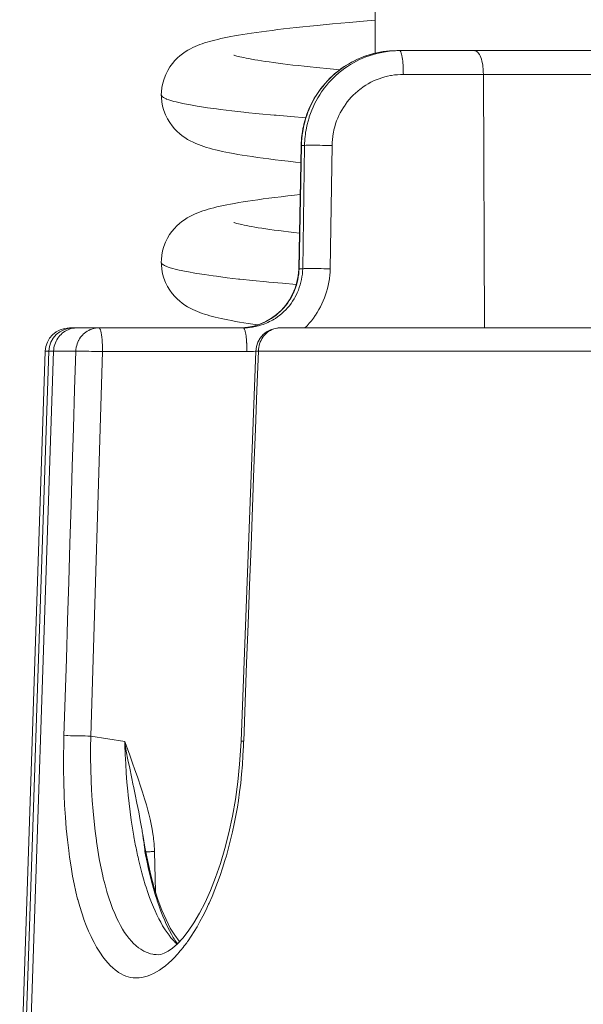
# Model space of a CAD drawing. Header units: inches. Extents: x 0 to 210, y -297 to 0.
# Tile 57 of 76: x 78.81 to 83.49, y -128.39 to -120.22. Entities that reach past the tile are written whole.
import ezdxf

# ---------------------------------------------------------------- set-up
doc = ezdxf.new("R2010")
doc.units = ezdxf.units.IN
doc.header["$MEASUREMENT"] = 0
doc.layers.add('Lag 4', color=7, linetype='Continuous')

msp = doc.modelspace()

# ---------------------------------------------------------------- linework, layer by layer
at = {"layer": 'Lag 4', "color": 7, "lineweight": 9, "true_color": 0xffffff}
for points in [[(81.7593, -120.4995), (81.7593, -120.0763)], [(81.7593, -120.2245), (81.6917, -120.2305), (81.5424, -120.2439)], [(81.2767, -120.2689), (81.2167, -120.2748), (81.159, -120.2807), (81.1036, -120.2865), (81.0502, -120.2924), (80.999, -120.2982), (80.9497, -120.304), (80.9024, -120.3099), (80.8571, -120.3157), (80.8139, -120.3215), (80.7725, -120.3273), (80.7329, -120.333), (80.6952, -120.3388), (80.6592, -120.3445), (80.6249, -120.3502), (80.5924, -120.3559), (80.5615, -120.3616), (80.5321, -120.3673), (80.5043, -120.3729), (80.4779, -120.3786), (80.4528, -120.3843), (80.4291, -120.39), (80.4063, -120.3958), (80.3847, -120.4017), (80.3639, -120.4077), (80.3436, -120.414), (80.3238, -120.4206), (80.3044, -120.4276), (80.2848, -120.4351), (80.2652, -120.4434), (80.2454, -120.4525), (80.2249, -120.4628), (80.2034, -120.4748), (80.1814, -120.4885), (80.1596, -120.5038), (80.1385, -120.5204), (80.1177, -120.5387), (80.0967, -120.56), (80.0758, -120.5843), (80.0558, -120.6114), (80.0372, -120.6417), (80.0204, -120.6751), (80.0063, -120.7106), (79.9956, -120.7474), (79.9884, -120.7845), (79.9846, -120.8209), (79.984, -120.8449)], [(81.4042, -120.2567), (81.2767, -120.2689)], [(81.5424, -120.2439), (81.4042, -120.2567)], [(81.1464, -121.2642), (81.1475, -121.2354), (81.1496, -121.2065), (81.1527, -121.1775), (81.1569, -121.1487), (81.1604, -121.129), (81.1664, -121.1004), (81.1733, -121.072), (81.1813, -121.0439), (81.1903, -121.0163), (81.2001, -120.989), (81.2109, -120.9623), (81.2227, -120.936), (81.2355, -120.9101), (81.2492, -120.8846), (81.2638, -120.8595), (81.2793, -120.835), (81.2908, -120.8182), (81.3078, -120.7946), (81.3256, -120.7718), (81.3442, -120.7496), (81.3636, -120.7282), (81.3837, -120.7076), (81.4045, -120.6876), (81.426, -120.6685), (81.4483, -120.6501), (81.4649, -120.6372), (81.4882, -120.6202), (81.5122, -120.6041), (81.5366, -120.5889), (81.5616, -120.5747), (81.5869, -120.5614), (81.6127, -120.549), (81.6387, -120.5377), (81.6652, -120.5273), (81.6922, -120.5179), (81.7196, -120.5094), (81.7474, -120.5019), (81.7755, -120.4954), (81.7963, -120.4912), (81.8247, -120.4865), (81.8532, -120.4828), (81.8817, -120.4802), (81.9101, -120.4786), (81.9383, -120.4781)], [(81.9383, -120.4781), (86.0132, -120.4781)], [(81.9908, -120.6247), (81.9902, -120.6116), (81.9893, -120.5964), (81.9882, -120.5811), (81.9867, -120.5659), (81.9866, -120.5643), (81.9848, -120.5491), (81.9827, -120.534), (81.98, -120.519), (81.9778, -120.5086), (81.9748, -120.4977), (81.9714, -120.4886), (81.9712, -120.4883), (81.969, -120.484), (81.9666, -120.4808), (81.9658, -120.4801), (81.9637, -120.4786), (81.9617, -120.4781)], [(82.5841, -120.4781), (82.5889, -120.4786), (82.594, -120.4802), (82.5992, -120.4828), (82.6047, -120.4867), (82.6102, -120.4918), (82.6111, -120.4928), (82.6163, -120.4992), (82.6212, -120.5068), (82.6234, -120.5107), (82.6291, -120.5223), (82.6343, -120.535), (82.6394, -120.5499), (82.6438, -120.5662), (82.6476, -120.5841), (82.6501, -120.5989), (82.6515, -120.609), (82.654, -120.6311), (82.6554, -120.6532), (82.656, -120.6753)], [(81.3838, -120.6294), (81.2721, -120.6184), (81.2199, -120.613), (81.1698, -120.6077), (81.122, -120.6025), (81.0764, -120.5972), (81.0329, -120.5921), (80.9915, -120.5869), (80.9521, -120.5818), (80.9148, -120.5768), (80.8796, -120.5718), (80.8464, -120.567), (80.8152, -120.5622), (80.7859, -120.5576), (80.7586, -120.553), (80.7333, -120.5486), (80.7099, -120.5443), (80.6885, -120.5401), (80.6691, -120.5362), (80.6516, -120.5324), (80.636, -120.5289), (80.6223, -120.5256), (80.6107, -120.5226), (80.601, -120.52), (80.5933, -120.5177), (80.588, -120.5161), (80.5864, -120.5155)], [(81.15, -121.1811), (81.1541, -121.1524), (81.1592, -121.1238), (81.1653, -121.0953), (81.167, -121.0881), (81.1745, -121.0598), (81.1829, -121.0319), (81.1923, -121.0043), (81.2027, -120.9772), (81.214, -120.9506), (81.2262, -120.9245), (81.2393, -120.8988), (81.2534, -120.8736), (81.2684, -120.8489), (81.2844, -120.8247), (81.3012, -120.8011), (81.3059, -120.7947), (81.3238, -120.7718), (81.3425, -120.7497), (81.3619, -120.7282), (81.3821, -120.7076), (81.4029, -120.6876), (81.4246, -120.6685), (81.4311, -120.6629), (81.4536, -120.6448), (81.4767, -120.6274), (81.5005, -120.611), (81.5247, -120.5954), (81.5494, -120.5808), (81.5746, -120.5671), (81.6002, -120.5544), (81.6262, -120.5427), (81.6528, -120.5318), (81.6798, -120.5219), (81.7072, -120.5129), (81.735, -120.505), (81.7435, -120.5027), (81.7716, -120.4961), (81.7998, -120.4905), (81.8282, -120.4859), (81.8565, -120.4824)], [(81.8273, -120.4898), (81.7994, -120.4952), (81.7716, -120.5016), (81.744, -120.5091), (81.7166, -120.5176), (81.7086, -120.5203), (81.6816, -120.5301), (81.6549, -120.5408), (81.6288, -120.5525), (81.6032, -120.5651), (81.5781, -120.5787), (81.5534, -120.5931), (81.5292, -120.6086), (81.5055, -120.6248), (81.4824, -120.642), (81.4599, -120.66), (81.4537, -120.6653), (81.4321, -120.6843), (81.4113, -120.7041), (81.3911, -120.7246), (81.3717, -120.7459), (81.3531, -120.7679), (81.3352, -120.7906), (81.3306, -120.7968), (81.3137, -120.8203), (81.2978, -120.8444), (81.2827, -120.8691), (81.2686, -120.8942), (81.2554, -120.9198), (81.243, -120.946), (81.2316, -120.9727), (81.2212, -120.9998), (81.2117, -121.0273), (81.2094, -121.0344), (81.2012, -121.0623), (81.194, -121.0904), (81.1878, -121.1186)], [(81.4646, -120.6372), (81.3838, -120.6294)], [(81.9919, -120.6753), (81.9674, -120.6759), (81.9428, -120.6774), (81.9182, -120.68), (81.8936, -120.6837), (81.8861, -120.685), (81.8617, -120.6901), (81.8375, -120.6961), (81.8137, -120.7031), (81.7903, -120.7111), (81.7674, -120.72), (81.7449, -120.7299), (81.7227, -120.7408), (81.701, -120.7526), (81.6797, -120.7654), (81.6589, -120.7791), (81.6386, -120.7937), (81.6327, -120.7982), (81.6133, -120.8138), (81.5946, -120.8303), (81.5766, -120.8474), (81.5594, -120.8653), (81.5428, -120.884), (81.5271, -120.9034), (81.5121, -120.9235), (81.5081, -120.9292), (81.4942, -120.9501), (81.4812, -120.9715), (81.4691, -120.9934), (81.4579, -121.0157), (81.4478, -121.0385), (81.4386, -121.0616), (81.4303, -121.0853), (81.423, -121.1094), (81.4166, -121.1338), (81.4113, -121.1585), (81.4101, -121.1649), (81.406, -121.1899), (81.403, -121.2149), (81.4011, -121.2399), (81.4002, -121.2649)], [(81.9919, -120.6753), (86.0435, -120.6753)], [(82.6665, -122.7781), (82.656, -120.6753)], [(79.984, -120.8448), (79.9845, -120.8668), (79.988, -120.9026), (79.9948, -120.939), (80.0051, -120.9755), (80.0188, -121.0111), (80.0352, -121.0444), (80.0534, -121.0746), (80.0729, -121.1017), (80.0934, -121.1261), (80.1144, -121.1478), (80.1353, -121.1667), (80.1569, -121.1839), (80.1793, -121.1998), (80.2019, -121.214), (80.2246, -121.2267), (80.2471, -121.238), (80.2694, -121.2481), (80.2918, -121.2573), (80.3142, -121.2657), (80.3368, -121.2735), (80.3599, -121.2808), (80.3836, -121.2877), (80.408, -121.2943), (80.4335, -121.3008), (80.4604, -121.3072), (80.4885, -121.3134), (80.5183, -121.3197), (80.5499, -121.3259), (80.5833, -121.3321), (80.6187, -121.3384), (80.6561, -121.3447), (80.6957, -121.351), (80.7374, -121.3573), (80.7815, -121.3637), (80.8278, -121.3701), (80.8765, -121.3765), (80.9277, -121.383), (80.9813, -121.3894), (81.0375, -121.3959), (81.0962, -121.4024), (81.1413, -121.4071)], [(79.984, -120.8448), (79.984, -120.8449)], [(79.984, -120.8449), (79.9845, -120.8484), (79.9852, -120.8505), (79.9872, -120.8541), (79.9888, -120.8562), (79.9929, -120.8603), (79.9948, -120.8619), (80.0014, -120.8665), (80.0033, -120.8677), (80.0131, -120.873), (80.025, -120.8783), (80.0278, -120.8795), (80.045, -120.8859), (80.0624, -120.8916), (80.0873, -120.8988), (80.107, -120.9039), (80.1416, -120.912), (80.1616, -120.9162), (80.2061, -120.925), (80.2259, -120.9287), (80.2809, -120.9381), (80.2998, -120.9411), (80.3674, -120.9513), (80.4423, -120.9616), (80.4748, -120.9658), (80.5678, -120.9772), (80.6681, -120.9884), (80.6829, -120.99), (80.7948, -121.0014), (80.7971, -121.0016), (80.919, -121.013), (80.9378, -121.0147), (81.0598, -121.0254), (81.1818, -121.0357)], [(81.1441, -121.2638), (81.1243, -122.2865)], [(81.1464, -121.2642), (81.1266, -122.2869)], [(81.1441, -121.2638), (81.1442, -121.2639), (81.1444, -121.2639), (81.1447, -121.264), (81.1448, -121.264), (81.1451, -121.264), (81.1453, -121.264), (81.1456, -121.264), (81.1458, -121.2641), (81.146, -121.2641), (81.1462, -121.2641), (81.1464, -121.2642)], [(81.1464, -121.2642), (81.1723, -121.2642)], [(81.1568, -122.2869), (81.1723, -121.2642)], [(81.1723, -121.2642), (81.1844, -121.2635), (81.1989, -121.2634), (81.2059, -121.2633), (81.2287, -121.2633), (81.2515, -121.2632), (81.2538, -121.2632), (81.2766, -121.2633), (81.2994, -121.2635), (81.3222, -121.2637), (81.3318, -121.2639), (81.3546, -121.2642), (81.3774, -121.2645), (81.4002, -121.2649)], [(81.4002, -121.2649), (81.3847, -122.2875)], [(81.1362, -121.672), (81.0887, -121.677), (81.0323, -121.6833), (80.9782, -121.6895), (80.9265, -121.6957), (80.8772, -121.702), (80.83, -121.7082), (80.7851, -121.7144), (80.7424, -121.7205), (80.7017, -121.7267), (80.6631, -121.7328), (80.6265, -121.7388), (80.5919, -121.7449), (80.5591, -121.7509), (80.5281, -121.757), (80.4987, -121.763), (80.471, -121.769), (80.4447, -121.7751), (80.4196, -121.7813), (80.3957, -121.7876), (80.3727, -121.794), (80.3504, -121.8007), (80.3285, -121.8079), (80.3071, -121.8154), (80.2858, -121.8236), (80.2643, -121.8326), (80.2429, -121.8426), (80.2212, -121.8537), (80.199, -121.8663), (80.1768, -121.8805), (80.1548, -121.8963), (80.1337, -121.9133), (80.1132, -121.932), (80.0925, -121.9534), (80.0723, -121.9777), (80.053, -122.0045), (80.0351, -122.0344), (80.0189, -122.0673), (80.0054, -122.1024), (79.9951, -122.1385), (79.9882, -122.1748), (79.9846, -122.2106), (79.984, -122.2338)], [(81.13, -121.9922), (81.0841, -121.987), (81.0399, -121.9818), (80.9978, -121.9766), (80.9577, -121.9714), (80.9197, -121.9664), (80.8839, -121.9614), (80.8501, -121.9564), (80.8184, -121.9516), (80.7887, -121.9469), (80.761, -121.9423), (80.7354, -121.9378), (80.7117, -121.9335), (80.6901, -121.9293), (80.6704, -121.9254), (80.6528, -121.9216), (80.637, -121.918), (80.6231, -121.9147), (80.6113, -121.9117), (80.6015, -121.909), (80.5936, -121.9067), (80.5882, -121.905), (80.5865, -121.9044)], [(79.984, -122.2337), (79.9845, -122.2559), (79.9881, -122.2918), (79.9949, -122.3284), (80.0053, -122.3649), (80.019, -122.4005), (80.0355, -122.4339), (80.054, -122.4644), (80.0739, -122.4919), (80.0949, -122.5166), (80.116, -122.5382), (80.137, -122.557), (80.1583, -122.5739), (80.1803, -122.5893), (80.2024, -122.6032), (80.224, -122.6153), (80.2446, -122.6257), (80.2644, -122.6349), (80.2841, -122.6432), (80.3039, -122.6508), (80.3235, -122.6579), (80.3436, -122.6646), (80.3642, -122.671), (80.3854, -122.6771), (80.4075, -122.6831), (80.4308, -122.689), (80.4552, -122.6948), (80.4809, -122.7007), (80.5081, -122.7065), (80.5368, -122.7123), (80.5671, -122.718)], [(79.984, -122.2337), (79.984, -122.2338)], [(79.984, -122.2338), (79.9845, -122.2373), (79.9851, -122.2392), (79.9871, -122.2428), (79.9884, -122.2446), (79.9923, -122.2487), (79.994, -122.2501), (80.0003, -122.2547), (80.0019, -122.2557), (80.0113, -122.2609), (80.0226, -122.2662), (80.0247, -122.2671), (80.041, -122.2734), (80.0568, -122.2787), (80.0804, -122.2858), (80.0982, -122.2905), (80.131, -122.2985), (80.1489, -122.3024), (80.1911, -122.3111), (80.2087, -122.3144), (80.2609, -122.3236), (80.2775, -122.3264), (80.3416, -122.3364), (80.4128, -122.3466), (80.4406, -122.3503), (80.5292, -122.3615), (80.6252, -122.3726), (80.6352, -122.3737), (80.7431, -122.3851), (80.8569, -122.3962), (80.8747, -122.3979), (80.9888, -122.4081), (81.1029, -122.418)], [(81.1266, -122.2869), (81.1256, -122.3097), (81.1236, -122.3326), (81.1205, -122.3555), (81.1201, -122.3577), (81.1159, -122.3804), (81.1107, -122.4028), (81.1045, -122.4249), (81.0973, -122.4466), (81.0891, -122.4681), (81.0799, -122.4892), (81.0789, -122.4913), (81.0687, -122.5119), (81.0575, -122.5319), (81.0455, -122.5514), (81.0327, -122.5703), (81.0189, -122.5886), (81.0173, -122.5907), (81.0026, -122.6083), (80.9872, -122.6252), (80.971, -122.6413), (80.9542, -122.6566), (80.9367, -122.6712), (80.9185, -122.685), (80.8997, -122.6979), (80.8973, -122.6994), (80.8779, -122.7113), (80.858, -122.7223), (80.8377, -122.7323)], [(81.1196, -122.3464), (81.1096, -122.3982), (81.0942, -122.4492), (81.0734, -122.4985), (81.0473, -122.5456), (81.0162, -122.5897), (80.9806, -122.6303), (80.9409, -122.6667), (80.8975, -122.6985), (80.8511, -122.7253)], [(80.9197, -122.7054), (80.9302, -122.6989), (80.9489, -122.6862), (80.9671, -122.6726), (80.9845, -122.6583), (81.0012, -122.6433), (81.017, -122.6277), (81.0321, -122.6113), (81.0464, -122.5942), (81.06, -122.5763), (81.0729, -122.5577), (81.0849, -122.5384), (81.0913, -122.5273), (81.1021, -122.5069), (81.1121, -122.4859), (81.1211, -122.4644), (81.1287, -122.4437), (81.1359, -122.4215), (81.142, -122.399), (81.1471, -122.3765), (81.1511, -122.3539), (81.1541, -122.3313), (81.1559, -122.309), (81.1568, -122.2869)], [(81.1243, -122.2865), (81.1241, -122.2943), (81.1196, -122.3464)], [(81.1266, -122.2869), (81.1265, -122.2868), (81.1263, -122.2868), (81.1261, -122.2868), (81.1259, -122.2867), (81.1257, -122.2867), (81.1254, -122.2867), (81.1252, -122.2867), (81.1249, -122.2866), (81.1247, -122.2866), (81.1244, -122.2866), (81.1243, -122.2865)], [(81.1568, -122.2869), (81.1266, -122.2869)], [(81.3847, -122.2875), (81.3782, -122.2874), (81.3554, -122.2871), (81.3326, -122.2868), (81.3098, -122.2865), (81.3045, -122.2864), (81.2817, -122.2862), (81.2589, -122.286), (81.2361, -122.2859), (81.2274, -122.2859), (81.2046, -122.286), (81.1818, -122.2861), (81.1687, -122.2862), (81.1568, -122.2869)], [(81.1745, -122.7789), (81.1932, -122.7598), (81.2113, -122.7399), (81.2287, -122.7192), (81.2453, -122.6978), (81.2611, -122.6757), (81.2631, -122.6729), (81.2779, -122.6501), (81.2919, -122.6268), (81.3049, -122.6031), (81.3169, -122.579), (81.328, -122.5545), (81.3381, -122.5296), (81.3472, -122.5042), (81.3554, -122.4784), (81.3627, -122.4522), (81.3689, -122.4256), (81.3741, -122.3988), (81.3783, -122.3718), (81.3787, -122.3687), (81.3818, -122.3416), (81.3838, -122.3145), (81.3847, -122.2875)], [(80.5671, -122.718), (80.599, -122.7238)], [(80.599, -122.7238), (80.6326, -122.7297), (80.668, -122.7355)], [(80.8511, -122.7253), (80.8025, -122.7468), (80.7521, -122.7627), (80.7006, -122.7731), (80.6488, -122.7778), (80.6432, -122.778)], [(80.668, -122.7355), (80.7051, -122.7413)], [(80.7051, -122.7413), (80.7441, -122.7472)], [(80.7441, -122.7472), (80.7833, -122.7529)], [(79.0904, -122.9711), (79.0915, -122.9566), (79.0932, -122.9438), (79.0962, -122.9293), (79.1001, -122.9152), (79.1051, -122.9016), (79.1109, -122.8883), (79.1171, -122.8767), (79.1247, -122.8644), (79.1331, -122.8527), (79.1424, -122.8417), (79.1517, -122.832), (79.1624, -122.8225), (79.1736, -122.8138), (79.1854, -122.806), (79.1976, -122.7991), (79.2103, -122.7932), (79.2235, -122.7882), (79.2363, -122.7843), (79.2501, -122.7812), (79.2639, -122.7792)], [(79.2211, -122.7781), (80.6641, -122.7781)], [(79.4667, -122.7781), (79.453, -122.7786), (79.4392, -122.7802), (79.4254, -122.7828), (79.4212, -122.7838), (79.4078, -122.7878), (79.3948, -122.7927), (79.3822, -122.7985), (79.37, -122.8054), (79.3582, -122.8131), (79.3469, -122.8218), (79.3363, -122.8313), (79.3333, -122.8343), (79.3237, -122.8447), (79.3147, -122.856), (79.3065, -122.8679), (79.2992, -122.8804), (79.2975, -122.8836), (79.2913, -122.8968), (79.2861, -122.9103), (79.2818, -122.9244), (79.2785, -122.9388), (79.2779, -122.9419), (79.2758, -122.9565), (79.2748, -122.9711)], [(79.4969, -122.9753), (79.4968, -122.9606), (79.4964, -122.9402), (79.4956, -122.9199), (79.4945, -122.8997), (79.4943, -122.8964), (79.4927, -122.8761), (79.4906, -122.8559), (79.4879, -122.8357), (79.485, -122.8191), (79.4818, -122.8051), (79.4781, -122.7931), (79.4774, -122.7911), (79.4752, -122.786), (79.4725, -122.7819), (79.4708, -122.7801), (79.4687, -122.7786), (79.4667, -122.7781)], [(80.6641, -122.7781), (80.6826, -122.7778)], [(80.6641, -122.7781), (80.6661, -122.7786), (80.6682, -122.7801), (80.6694, -122.7813), (80.672, -122.7849), (80.6742, -122.7896), (80.6749, -122.7914), (80.6751, -122.792), (80.6771, -122.7977), (80.6788, -122.8036), (80.6803, -122.8095), (80.6817, -122.8155), (80.6829, -122.8215), (80.684, -122.8276), (80.685, -122.8336)], [(80.685, -122.8336), (80.6866, -122.8445), (80.6883, -122.8586), (80.6898, -122.8727), (80.691, -122.8869), (80.692, -122.9011), (80.6922, -122.9043), (80.6929, -122.9185), (80.6935, -122.9327), (80.6939, -122.9469), (80.6942, -122.9611), (80.6943, -122.9753)], [(80.9669, -122.7781), (80.9542, -122.7786), (80.9415, -122.7802), (80.9287, -122.7828), (80.9161, -122.7865), (80.9123, -122.7878), (80.9002, -122.7927), (80.8886, -122.7985), (80.8772, -122.8054), (80.8662, -122.8132), (80.8557, -122.822), (80.8457, -122.8317), (80.8433, -122.8343), (80.8341, -122.8449), (80.8257, -122.8564), (80.818, -122.8686), (80.8111, -122.8815), (80.805, -122.895), (80.8043, -122.8968), (80.7993, -122.9108), (80.7953, -122.9253), (80.7922, -122.9402), (80.7901, -122.9553), (80.7901, -122.9559), (80.7891, -122.9711)], [(80.9669, -122.7781), (95.8591, -122.7781)], [(79.0212, -122.9713), (78.809, -129.2781)], [(78.832, -129.469), (79.0507, -122.9712)], [(78.8652, -129.6642), (79.0904, -122.9711)], [(79.0212, -122.9713), (79.0496, -122.9711)], [(79.0212, -122.9713), (79.0247, -122.9712)], [(79.0213, -122.9713), (79.0212, -122.9713)], [(79.0507, -122.9719), (79.0276, -122.9715), (79.0213, -122.9713)], [(79.0498, -122.9719), (79.0213, -122.9713)], [(79.0374, -122.9712), (79.0904, -122.9711)], [(79.0507, -122.9712), (79.0547, -122.9711)], [(79.091, -122.9711), (79.2748, -122.9711)], [(79.1765, -126.1609), (79.1863, -125.8419), (79.1961, -125.5229), (79.206, -125.204), (79.2158, -124.885), (79.2257, -124.566), (79.2355, -124.247), (79.2453, -123.9281), (79.2552, -123.6091), (79.265, -123.2901), (79.2749, -122.9711)], [(79.4969, -122.9753), (79.4926, -122.9752), (79.4704, -122.9745), (79.4482, -122.9738), (79.426, -122.9732), (79.4038, -122.9726), (79.3816, -122.9721), (79.3594, -122.9716), (79.3514, -122.9715), (79.3292, -122.9712), (79.307, -122.9709), (79.2958, -122.9709), (79.2749, -122.9711)], [(79.4969, -122.9753), (79.3985, -126.1651)], [(79.4969, -122.9753), (80.6943, -122.9753)], [(80.767, -122.9706), (80.6452, -126.206)], [(80.7891, -122.9711), (80.7768, -123.2947), (80.7646, -123.6182), (80.7524, -123.9417), (80.7402, -124.2653), (80.7281, -124.5888), (80.7159, -124.9124), (80.7037, -125.2359), (80.6915, -125.5594), (80.6793, -125.883), (80.6672, -126.2065)], [(80.767, -122.9706), (80.7673, -122.9706), (80.7674, -122.9706), (80.7684, -122.9706), (80.7702, -122.9706), (80.7705, -122.9706), (80.7726, -122.9707), (80.7729, -122.9707), (80.7751, -122.9707), (80.7774, -122.9708), (80.7796, -122.9709), (80.7802, -122.9709), (80.7824, -122.9709), (80.7847, -122.971), (80.7868, -122.9711), (80.7891, -122.9711)], [(80.7891, -122.9711), (83.7159, -122.9711)], [(80.0874, -128.0061), (80.0714, -128.022), (80.0443, -128.0471), (80.0176, -128.0696), (79.9911, -128.0898), (79.9688, -128.1052), (79.9437, -128.1207), (79.9191, -128.1339), (79.8949, -128.145), (79.8891, -128.1474), (79.8659, -128.156), (79.8433, -128.1625), (79.8215, -128.1671), (79.8003, -128.1699), (79.7916, -128.1705), (79.7703, -128.1709), (79.7493, -128.1695), (79.7288, -128.1664), (79.709, -128.1617), (79.6896, -128.1553), (79.67, -128.1471), (79.6501, -128.1368), (79.6298, -128.1244), (79.6226, -128.1195), (79.6019, -128.1041), (79.5813, -128.0866), (79.5606, -128.0668), (79.5422, -128.0473), (79.5207, -128.0221), (79.4995, -127.9946), (79.4783, -127.9644), (79.4684, -127.9492), (79.447, -127.9142), (79.4259, -127.8765), (79.4052, -127.8357), (79.4012, -127.8275), (79.3805, -127.7823), (79.3607, -127.7349), (79.3419, -127.6854), (79.3412, -127.6836), (79.3234, -127.6316), (79.3066, -127.5772), (79.2907, -127.52), (79.2897, -127.5163), (79.2748, -127.4559), (79.2607, -127.3914), (79.2479, -127.3253), (79.2349, -127.2494), (79.2228, -127.1691), (79.2156, -127.1147), (79.2049, -127.0244), (79.1958, -126.9316), (79.1881, -126.8359), (79.1819, -126.7372), (79.1779, -126.6533), (79.1745, -126.5479), (79.1729, -126.441), (79.1729, -126.3326), (79.1747, -126.2226), (79.1765, -126.1609)], [(79.3985, -126.1651), (79.3963, -126.165), (79.3741, -126.1643), (79.3519, -126.1636), (79.3297, -126.163), (79.3075, -126.1624), (79.2853, -126.1619), (79.2631, -126.1614), (79.2526, -126.1612), (79.2304, -126.1609), (79.2082, -126.1607), (79.1975, -126.1606), (79.1765, -126.1609)], [(79.3982, -126.1835), (79.3975, -126.2437), (79.3977, -126.3419), (79.3993, -126.439), (79.4024, -126.5349), (79.4058, -126.6096), (79.4113, -126.6998), (79.418, -126.7872), (79.426, -126.8721), (79.426, -126.8724), (79.4351, -126.9535), (79.4452, -127.0312), (79.4461, -127.0379), (79.4572, -127.1116), (79.4693, -127.1821), (79.4718, -127.1958), (79.4847, -127.2613), (79.4984, -127.3234), (79.5027, -127.3419), (79.5172, -127.3992), (79.5323, -127.4536), (79.5329, -127.4556), (79.5483, -127.5055), (79.564, -127.5521), (79.5803, -127.5958), (79.5972, -127.6371), (79.6147, -127.6763), (79.6277, -127.703), (79.6448, -127.7357), (79.6619, -127.7655), (79.6793, -127.793), (79.697, -127.8184), (79.7151, -127.8418), (79.7175, -127.8447), (79.7354, -127.8655), (79.7534, -127.8842), (79.7715, -127.901), (79.7766, -127.9053), (79.7948, -127.9198), (79.8131, -127.9326), (79.8315, -127.9436), (79.8386, -127.9475), (79.8573, -127.9564), (79.8759, -127.9637), (79.8945, -127.9694), (79.9135, -127.9738), (79.9215, -127.9751), (79.9408, -127.9774), (79.9602, -127.9781)], [(79.3985, -126.1651), (79.6799, -126.2094)], [(79.6813, -126.2272), (79.6812, -126.2255), (79.6812, -126.2237), (79.6812, -126.2219), (79.6812, -126.2201), (79.6811, -126.2183), (79.6809, -126.2165), (79.6807, -126.2147), (79.6804, -126.2129), (79.6802, -126.2112), (79.6799, -126.2094)], [(79.6799, -126.2094), (79.6941, -126.2468), (79.7219, -126.322), (79.749, -126.3974), (79.7624, -126.4352), (79.7886, -126.511), (79.8141, -126.587), (79.8277, -126.6286), (79.8455, -126.6848), (79.8602, -126.734), (79.8727, -126.7788), (79.8808, -126.8103), (79.8909, -126.853), (79.8998, -126.8946), (79.9074, -126.9353), (79.9138, -126.9751)], [(79.822, -126.9349), (79.8096, -126.8645), (79.7962, -126.793), (79.7821, -126.7216), (79.7675, -126.6503), (79.7526, -126.579), (79.7515, -126.5739), (79.7364, -126.5026), (79.7214, -126.4314), (79.7068, -126.3601), (79.6928, -126.2886), (79.6805, -126.2208)], [(79.6813, -126.2272), (79.6818, -126.2409), (79.6848, -126.3179), (79.6886, -126.3948), (79.6933, -126.4717), (79.6989, -126.5478), (79.7053, -126.6208), (79.7085, -126.6532), (79.7161, -126.724), (79.7246, -126.7933), (79.734, -126.8613), (79.7442, -126.928), (79.7553, -126.9933)], [(80.6434, -126.248), (80.6337, -126.3971), (80.6188, -126.5444), (80.5989, -126.6891), (80.5742, -126.83), (80.5451, -126.9662), (80.5118, -127.0967), (80.4747, -127.2208), (80.4345, -127.3372), (80.3916, -127.4455), (80.3465, -127.5449), (80.3003, -127.6343), (80.2536, -127.7133), (80.207, -127.7819), (80.1614, -127.8396)], [(80.6671, -126.2065), (80.6656, -126.2452), (80.6616, -126.3252), (80.6564, -126.4033), (80.6499, -126.4796), (80.6423, -126.5541), (80.6335, -126.6271), (80.6235, -126.6984), (80.6149, -126.7534), (80.6027, -126.8231), (80.5894, -126.8917), (80.5749, -126.9594), (80.5591, -127.0261), (80.5423, -127.0918), (80.5243, -127.1565), (80.5122, -127.1974), (80.4926, -127.2597), (80.472, -127.3206), (80.4505, -127.3801), (80.428, -127.4383), (80.4045, -127.4953), (80.3802, -127.5509), (80.3764, -127.5593), (80.3524, -127.6105), (80.3285, -127.6585), (80.3045, -127.7037), (80.2805, -127.7464), (80.2562, -127.7868), (80.2316, -127.8252), (80.2066, -127.8617)], [(80.6452, -126.206), (80.6434, -126.248)], [(80.6453, -126.206), (80.6456, -126.2059), (80.6456, -126.2059), (80.6468, -126.2059), (80.6486, -126.206), (80.649, -126.206), (80.6512, -126.206), (80.6515, -126.206), (80.6537, -126.2061), (80.6559, -126.2062), (80.6581, -126.2062), (80.6584, -126.2062), (80.6606, -126.2063), (80.6628, -126.2064), (80.665, -126.2064), (80.6672, -126.2065)], [(79.7553, -126.9933), (79.7554, -126.994), (79.7555, -126.9947), (79.7557, -126.9954), (79.7558, -126.996), (79.7559, -126.9967), (79.756, -126.9974), (79.7561, -126.9981), (79.7563, -126.9987), (79.7564, -126.9994), (79.7565, -127.0001)], [(79.8474, -127.0847), (79.8298, -126.9796)], [(79.8308, -126.9864), (79.8298, -126.9796)], [(79.8485, -127.1229), (79.8478, -127.1164), (79.8462, -127.1027), (79.8446, -127.089), (79.8438, -127.0819), (79.8421, -127.0682), (79.8403, -127.0546), (79.8384, -127.0409), (79.8365, -127.0273), (79.8345, -127.0137), (79.8325, -127), (79.8304, -126.9864)], [(79.8309, -126.9867), (79.8346, -127.012)], [(79.871, -127.2047), (79.8474, -127.0847)], [(79.8485, -127.1229), (79.8534, -127.1489), (79.8657, -127.2105), (79.8784, -127.269), (79.8915, -127.3248), (79.905, -127.3782), (79.9191, -127.4295), (79.9337, -127.479), (79.9488, -127.5267), (79.9505, -127.5321), (79.9656, -127.5762), (79.9808, -127.6177), (79.9963, -127.657), (80.012, -127.6944), (80.0197, -127.7118), (80.0354, -127.7454), (80.0512, -127.7769), (80.0672, -127.8066), (80.0834, -127.8347)], [(79.8549, -127.1236), (79.8615, -127.1236), (79.8689, -127.1235), (79.8697, -127.1235), (79.877, -127.1235), (79.8844, -127.1234), (79.8918, -127.1233), (79.8992, -127.1231), (79.9066, -127.123), (79.914, -127.1229), (79.9214, -127.1227), (79.9287, -127.1226)], [(79.9287, -127.1226), (79.936, -127.4554)], [(79.7942, -127.1852), (79.7948, -127.1879), (79.8083, -127.244), (79.8222, -127.2976), (79.8365, -127.3489), (79.8513, -127.3982), (79.8571, -127.4165), (79.872, -127.4616), (79.8871, -127.5044), (79.9026, -127.545), (79.9184, -127.5838), (79.9316, -127.6142), (79.9472, -127.6479), (79.9629, -127.6795), (79.9788, -127.7093), (79.9949, -127.7375), (80.0002, -127.7464), (80.0161, -127.7716), (80.032, -127.795), (80.0479, -127.8167), (80.0639, -127.8369), (80.0801, -127.8556)], [(80.1318, -127.8669), (80.095, -127.8169), (80.0585, -127.7567), (80.0231, -127.6873), (79.9891, -127.6085), (79.9564, -127.5201), (79.9257, -127.4229), (79.8972, -127.3176), (79.871, -127.2047)], [(80.1614, -127.8396), (80.1179, -127.8865), (80.077, -127.923), (80.0397, -127.9496), (80.0076, -127.9666), (79.9809, -127.9757), (79.9608, -127.9781)], [(80.0801, -127.8556), (80.082, -127.8577), (80.0853, -127.8613), (80.0886, -127.8649), (80.0901, -127.8665), (80.0935, -127.87), (80.0969, -127.8736), (80.1004, -127.8771), (80.1039, -127.8805), (80.1074, -127.8839), (80.111, -127.8873), (80.1146, -127.8907)], [(80.1901, -127.8847), (80.1841, -127.8928), (80.1745, -127.9054), (80.1647, -127.918), (80.161, -127.9226), (80.151, -127.935), (80.1408, -127.9472), (80.1305, -127.9593), (80.12, -127.9713), (80.1093, -127.9831), (80.0984, -127.9947), (80.0874, -128.0061)], [(80.1339, -127.8692), (80.1318, -127.8669)], [(79.9601, -127.9781), (79.9607, -127.9781)]]:
    msp.add_lwpolyline(points, dxfattribs=at)
for points in [[(81.9617, -120.4781), (81.9166, -120.4781), (81.8717, -120.482), (81.8273, -120.4898)], [(81.9383, -120.4781), (81.911, -120.4781), (81.8837, -120.4796), (81.8565, -120.4824)], [(81.9919, -120.6753), (81.9919, -120.6585), (81.9915, -120.6416), (81.9908, -120.6247)], [(81.1878, -121.1186), (81.1783, -121.1665), (81.1731, -121.2153), (81.1723, -121.2642)], [(81.15, -121.1811), (81.1466, -121.2085), (81.1446, -121.2361), (81.1441, -121.2638)], [(80.6824, -122.7754), (80.7362, -122.7696), (80.7887, -122.7551), (80.8377, -122.7323)], [(80.7151, -122.7753), (80.749, -122.7716), (80.7825, -122.7643), (80.8149, -122.7537)], [(80.8149, -122.7537), (80.8516, -122.7417), (80.8867, -122.7255), (80.9197, -122.7054)], [(79.2211, -122.7781), (79.1133, -122.7781), (79.0249, -122.8636), (79.0212, -122.9713)], [(79.2506, -122.7781), (79.1428, -122.7781), (79.0544, -122.8635), (79.0507, -122.9712)], [(79.284, -122.7781), (79.2773, -122.7781), (79.2706, -122.7785), (79.2639, -122.7792)], [(80.664, -122.777), (80.6701, -122.7766), (80.6763, -122.776), (80.6824, -122.7754)], [(80.6826, -122.7778), (80.6935, -122.7773), (80.7043, -122.7765), (80.7151, -122.7753)], [(80.9669, -122.7781), (80.8593, -122.7781), (80.7711, -122.8631), (80.767, -122.9706)], [(80.6943, -122.9753), (80.7187, -122.9753), (80.743, -122.974), (80.7671, -122.9714)], [(79.3985, -126.1651), (79.3984, -126.1712), (79.3983, -126.1773), (79.3982, -126.1835)], [(79.7565, -127.0001), (79.7601, -127.0201), (79.7638, -127.0401), (79.7677, -127.0601)], [(79.8293, -126.9797), (79.827, -126.9647), (79.8245, -126.9498), (79.822, -126.9349)], [(79.9216, -127.0353), (79.9194, -127.0152), (79.9168, -126.9951), (79.9138, -126.9751)], [(79.7677, -127.0601), (79.7758, -127.1019), (79.7847, -127.1436), (79.7942, -127.1852)], [(79.9287, -127.1226), (79.9272, -127.0934), (79.9248, -127.0643), (79.9216, -127.0353)], [(80.0834, -127.8347), (80.0924, -127.8498), (80.1019, -127.8646), (80.1118, -127.8792)], [(80.1118, -127.8792), (80.1138, -127.882), (80.1157, -127.8849), (80.1177, -127.8877)], [(80.1901, -127.8847), (80.1957, -127.8771), (80.2012, -127.8695), (80.2066, -127.8617)]]:
    msp.add_open_spline(points, degree=3, dxfattribs=at)

doc.saveas('drawing.dxf')
